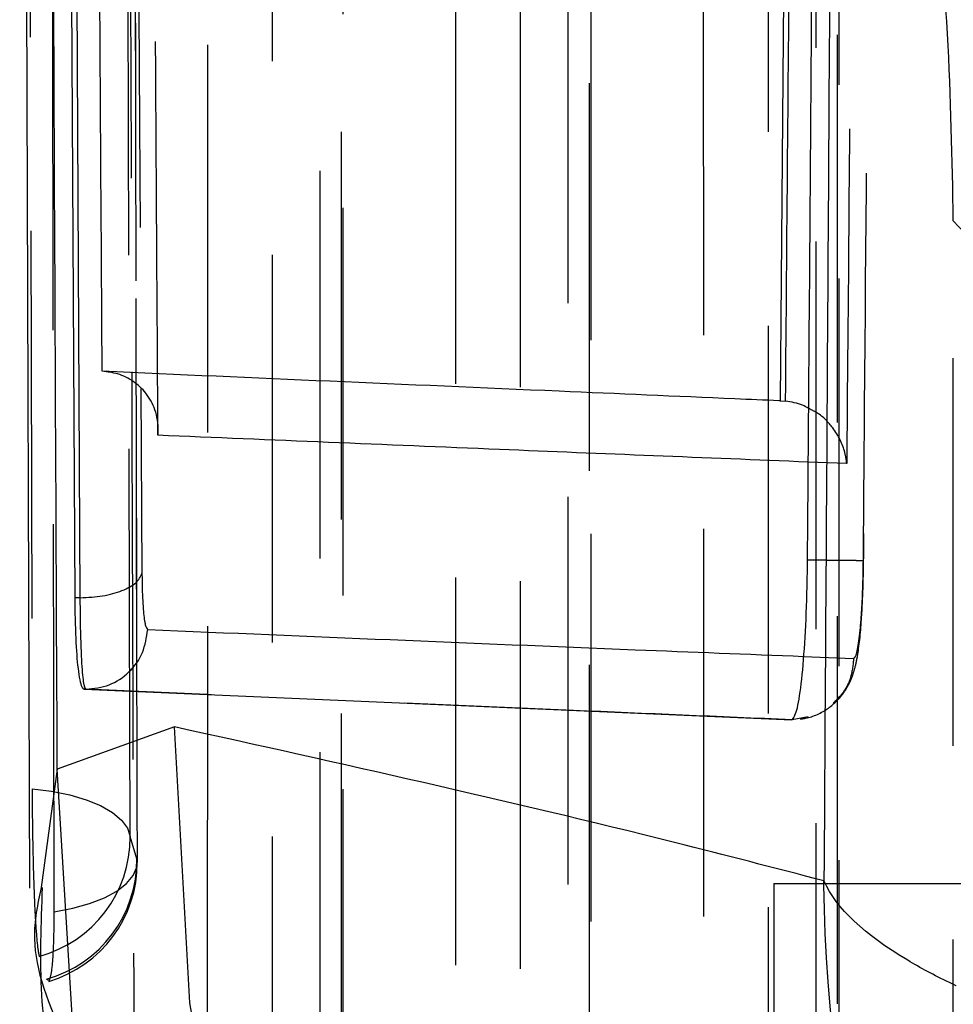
# Model space of a CAD drawing. Extents: x 49 to 390, y 18 to 272.
# Tile 24 of 36: x 360.76 to 363.82, y 238.5 to 241.72. Entities that reach past the tile are written whole.
import ezdxf

# ---------------------------------------------------------------- set-up
doc = ezdxf.new("R2010")
doc.units = 0
doc.linetypes.add('HIDDEN', pattern=[1.905, 1.27, -0.635])
doc.layers.get('0').update_dxf_attribs({"linetype": 'CONTINUOUS'})

msp = doc.modelspace()

# ---------------------------------------------------------------- linework, layer by layer
at = {"color": 7, "linetype": 'CONTINUOUS'}
for p, q in [((360.7561, 248.9282), (360.7882, 238.8765)), ((360.8925, 248.3042), (360.9365, 239.8282)), ((360.9548, 239.8282), (360.9097, 248.3042)), ((363.3026, 246.885), (363.2492, 240.4734)), ((363.2492, 240.4734), (363.2666, 240.4724)), ((361.2094, 240.3607), (361.2093, 240.3808)), ((360.9548, 239.8282), (360.9365, 239.8282)), ((360.9674, 239.5283), (363.2867, 239.4285)), ((360.9737, 239.5283), (360.9674, 239.5283)), ((363.2867, 239.4285), (363.2893, 239.4292)), ((361.2639, 239.4051), (360.8793, 239.2668)), ((363.2284, 238.8916), (365.8784, 238.8916)), ((363.2284, 238.8916), (363.2284, 235.0941))]:
    msp.add_line(p, q, dxfattribs=at)
at = {"color": 7, "linetype": 'HIDDEN'}
for p, q in [((363.8152, 235.5331), (363.8165, 241.0633)), ((363.4669, 240.2677), (363.3411, 240.2728)), ((363.3256, 239.6362), (363.4898, 239.6296)), ((363.2877, 239.4285), (363.2867, 239.4285)), ((363.3411, 239.4376), (363.2877, 239.4285)), ((363.2877, 239.4285), (363.2877, 239.4285)), ((361.1406, 238.9734), (361.1183, 239.0456)), ((360.8445, 238.5789), (360.8508, 238.5756))]:
    msp.add_line(p, q, dxfattribs=at)
at = {"color": 8, "linetype": 'CONTINUOUS'}
for p, q in [((361.1536, 240.5131), (361.1569, 239.908)), ((360.8793, 239.2668), (360.8269, 238.8786))]:
    msp.add_line(p, q, dxfattribs=at)
at = {"color": 7, "linetype": 'HIDDEN', "flags": 128}
for points in [[(360.7733, 248.6498), (360.775, 247.918), (360.7822, 244.9703), (360.7969, 239.2026)], [(361.1183, 239.0456), (361.1166, 239.7826), (361.11, 242.7306), (361.0977, 248.4938)], [(361.1228, 248.4281), (361.1241, 247.6911), (361.1295, 244.7431), (361.1406, 238.9734)], [(360.8693, 238.7996), (360.8681, 239.5251), (360.8634, 242.4728), (360.8548, 248.2536)], [(361.3718, 247.3551), (361.3717, 246.6183), (361.3715, 243.6709), (361.3711, 238.191)], [(361.741, 238.0522), (361.7411, 238.7891), (361.7413, 241.7364), (361.7416, 247.2163)], [(361.8101, 247.0692), (361.8101, 246.3324), (361.8099, 243.385), (361.8096, 237.9622)], [(361.8165, 237.9307), (361.8169, 244.3057), (361.8171, 247.0378)], [(361.5843, 237.7766), (361.5844, 238.5134), (361.5845, 241.4607), (361.5849, 246.8836)], [(362.1844, 245.6095), (362.1844, 244.8726), (362.1844, 241.9253), (362.1843, 237.1224)], [(362.5543, 236.9837), (362.5543, 237.7205), (362.5543, 240.6679), (362.5542, 245.4707)], [(362.6227, 245.3236), (362.6227, 244.5867), (362.6228, 241.6394), (362.6228, 236.8936)], [(362.6298, 236.8622), (362.6297, 242.7632), (362.6297, 245.2922)], [(362.3976, 236.708), (362.3976, 237.4448), (362.3975, 240.3922), (362.3974, 245.138)], [(362.9968, 243.8638), (362.9969, 243.127), (362.9972, 240.1796), (362.9977, 236.0538)], [(363.3676, 235.9152), (363.3675, 236.652), (363.3672, 239.5993), (363.3667, 243.7251)], [(363.4352, 243.5779), (363.4353, 242.8411), (363.4357, 239.8938), (363.4362, 235.8251)], [(363.4431, 235.7937), (363.4424, 241.2207), (363.4421, 243.5466)], [(363.211, 235.6394), (363.2109, 236.3763), (363.2105, 239.3236), (363.2099, 243.3923)], [(360.7969, 239.2026), (360.8604, 239.1948), (360.9201, 239.1827), (360.9742, 239.1667), (361.0213, 239.1471), (361.0602, 239.1246), (361.0898, 239.0998), (361.1094, 239.0732), (361.1183, 239.0456)], [(360.8693, 238.7996), (360.9299, 238.811), (360.9853, 238.8263), (361.0341, 238.8453), (361.0749, 238.8673), (361.1067, 238.8918), (361.1285, 238.9181), (361.14, 238.9455), (361.1406, 238.9734)]]:
    msp.add_lwpolyline(points, dxfattribs=at)
at = {"color": 8, "linetype": 'CONTINUOUS', "flags": 128}
for points in [[(361.3701, 238.1836), (361.3138, 238.5009), (361.2639, 239.4051)], [(360.9657, 238.1836), (360.9341, 238.3697), (360.8793, 239.2668)]]:
    msp.add_lwpolyline(points, dxfattribs=at)
at = {"color": 7, "linetype": 'HIDDEN'}
for centre, radius, start, end in [((367.6158, 244.3763), 5.0409, 221.0882, 273.4996), ((360.7143, 239.0432), 0.404, 285.2037, 0.3445), ((360.735, 238.9695), 0.4056, 285.6554, 0.5437), ((360.7357, 238.9604), 0.406, 286.6509, 0.1138)]:
    msp.add_arc(centre, radius, start, end, dxfattribs=at)
at = {"color": 7, "linetype": 'CONTINUOUS'}
for points, knots in [([(360.8793, 239.2668), (360.8705, 241.1739), (360.8553, 244.4634), (360.8414, 247.7542), (360.8355, 249.1373)], [0, 0, 0, 0, 0.5797188, 1, 1, 1, 1]), ([(361.0265, 240.5701), (361.026, 240.6381), (361.0226, 241.1974), (361.0076, 243.665), (360.9939, 246.0646), (360.9829, 247.9729)], [0, 0, 0, 0, 0.027574, 0.226656, 1, 1, 1, 1]), ([(363.4429, 247.4541), (363.4352, 246.0222), (363.42, 243.1711), (363.4015, 240.32), (363.3924, 238.9008)], [0, 0, 0, 0, 0.502233, 1, 1, 1, 1]), ([(363.3386, 239.9514), (363.3396, 240.0867), (363.3449, 240.7634), (363.3635, 243.2425), (363.3785, 245.5864), (363.3901, 247.389)], [0, 0, 0, 0, 0.054586, 0.272931, 1, 1, 1, 1]), ([(363.2666, 240.4724), (363.2666, 240.4727), (363.2755, 241.5422), (363.2946, 243.6797), (363.3104, 245.817), (363.3184, 246.8853), (363.3184, 246.8855)], [0, 0, 0, 0, 0.000156, 0.50028, 0.999922, 1, 1, 1, 1]), ([(361.2094, 240.3607), (361.2095, 240.3616), (361.2099, 240.3664), (361.2112, 240.3945), (361.2039, 240.4421), (361.1738, 240.4979), (361.1309, 240.5383), (361.0806, 240.5638), (361.0437, 240.5681), (361.0265, 240.5701)], [0, 0, 0, 0, 0.0087, 0.049175, 0.289077, 0.496528, 0.677747, 0.849966, 1, 1, 1, 1]), ([(363.2492, 240.4734), (363.2478, 240.4734), (363.1981, 240.4756), (362.9557, 240.486), (362.211, 240.5182), (361.5242, 240.5483), (361.0265, 240.5701)], [0, 0, 0, 0, 0.001869, 0.066123, 0.323139, 1, 1, 1, 1]), ([(363.3424, 240.4483), (363.3357, 240.4522), (363.3136, 240.465), (363.2858, 240.4694), (363.2666, 240.4724)], [0, 0, 0, 0, 0.3046147, 1, 1, 1, 1]), ([(363.2893, 239.4292), (363.2947, 239.4381), (363.3055, 239.4559), (363.3201, 239.5544), (363.3313, 239.6935), (363.3371, 239.8346), (363.3382, 239.9223), (363.3386, 239.9514)], [0, 0, 0, 0, 0.222623, 0.445235, 0.667639, 0.889676, 1, 1, 1, 1]), ([(360.9548, 239.8282), (360.9798, 239.8295), (361.0298, 239.8321), (361.0943, 239.8503), (361.1418, 239.8763), (361.1519, 239.8974), (361.1569, 239.908)], [0, 0, 0, 0, 0.249998, 0.499997, 0.749998, 1, 1, 1, 1]), ([(361.1569, 239.908), (361.1571, 239.8915), (361.1577, 239.8433), (361.1612, 239.7812), (361.1675, 239.7336), (361.173, 239.7273), (361.1758, 239.7242)], [0, 0, 0, 0, 0.156198, 0.457127, 0.72972, 1, 1, 1, 1]), ([(360.9365, 239.8282), (360.9373, 239.7819), (360.9388, 239.6894), (360.947, 239.5871), (360.9571, 239.5354), (360.9648, 239.5301), (360.9674, 239.5283)], [0, 0, 0, 0, 0.272322, 0.544632, 0.844593, 1, 1, 1, 1]), ([(360.9736, 239.5283), (360.9736, 239.5283), (360.9712, 239.5289), (360.9653, 239.5461), (360.9591, 239.6208), (360.9558, 239.7226), (360.9548, 239.8014), (360.9548, 239.8282), (360.9548, 239.8282)], [0, 0, 0, 0, 0.000102, 0.268587, 0.54176, 0.843412, 0.999893, 1, 1, 1, 1]), ([(360.9737, 239.5283), (360.9996, 239.5313), (361.0514, 239.5371), (361.1173, 239.5821), (361.1643, 239.6466), (361.172, 239.6983), (361.1758, 239.7242)], [0, 0, 0, 0, 0.25, 0.499998, 0.75, 1, 1, 1, 1]), ([(360.9738, 239.5283), (360.9737, 239.5283), (360.9737, 239.5283), (360.9736, 239.5283), (360.9736, 239.5283)], [0, 0, 0, 0, 0.9613311, 1, 1, 1, 1]), ([(363.3924, 238.9008), (363.2301, 238.9429), (362.5049, 239.1306), (361.8062, 239.2852), (361.2639, 239.4051)], [0, 0, 0, 0, 0.22378, 1, 1, 1, 1]), ([(360.8301, 238.8786), (360.8254, 238.7603), (360.816, 238.5229), (360.8538, 238.297), (360.8727, 238.1836)], [0, 0, 0, 0, 0.498058, 1, 1, 1, 1])]:
    msp.add_open_spline(points, degree=3, knots=knots, dxfattribs=at)
at = {"color": 7, "linetype": 'HIDDEN'}
for points, knots in [([(361.1418, 238.9612), (361.1396, 240.0554), (361.1332, 243.2065), (361.1281, 246.3576), (361.1248, 248.4146)], [0, 0, 0, 0, 0.3472187, 1, 1, 1, 1]), ([(361.0993, 248.1883), (361.105, 246.3665), (361.1156, 242.9637), (361.1267, 239.5599), (361.1318, 237.9784)], [0, 0, 0, 0, 0.535379, 1, 1, 1, 1]), ([(361.2093, 240.3808), (361.2086, 240.4969), (361.205, 241.1044), (361.1896, 243.7046), (361.1758, 246.1888), (361.1647, 248.1817)], [0, 0, 0, 0, 0.04466, 0.233595, 1, 1, 1, 1]), ([(361.1137, 248.0262), (361.1137, 248.0222), (361.1163, 247.527), (361.1289, 245.0667), (361.1422, 242.5662), (361.1533, 240.5571), (361.1536, 240.5131)], [0, 0, 0, 0, 0.001575, 0.197747, 0.982433, 1, 1, 1, 1]), ([(363.5216, 239.9491), (363.5227, 240.0844), (363.5282, 240.7611), (363.5477, 243.2402), (363.5634, 245.5841), (363.5755, 247.3866)], [0, 0, 0, 0, 0.0545865, 0.2729327, 1, 1, 1, 1]), ([(363.5221, 247.0788), (363.5137, 245.9458), (363.4967, 243.6754), (363.4769, 241.4051), (363.4669, 240.2677)], [0, 0, 0, 0, 0.4990478, 1, 1, 1, 1]), ([(363.8165, 241.0633), (363.8128, 241.2651), (363.8054, 241.6687), (363.7456, 242.3179), (363.657, 242.9069), (363.5448, 243.4059), (363.4631, 243.6031), (363.4213, 243.7038)], [0, 0, 0, 0, 0.197326, 0.394833, 0.589882, 0.790498, 1, 1, 1, 1]), ([(363.4669, 240.2677), (363.4669, 240.2684), (363.4658, 240.2806), (363.4589, 240.3206), (363.4307, 240.3784), (363.3847, 240.4277), (363.3514, 240.4439), (363.3424, 240.4483)], [0, 0, 0, 0, 0.010019, 0.180541, 0.590879, 0.889189, 1, 1, 1, 1]), ([(363.314, 239.4312), (363.3201, 239.4318), (363.3522, 239.4355), (363.4078, 239.4619), (363.4576, 239.512), (363.4826, 239.5609), (363.4947, 239.5987), (363.5063, 239.6535), (363.5156, 239.7424), (363.5224, 239.8883), (363.5229, 239.9862), (363.5232, 240.0391)], [0, 0, 0, 0, 0.024447, 0.130387, 0.225437, 0.297311, 0.346887, 0.433307, 0.6387, 0.804829, 1, 1, 1, 1]), ([(363.5216, 239.9491), (363.522, 239.9492), (363.5229, 239.9493), (363.5131, 239.9495), (363.4956, 239.9498), (363.4704, 239.9501), (363.4387, 239.9505), (363.4019, 239.9508), (363.3677, 239.9512), (363.3462, 239.9513), (363.3386, 239.9514)], [0, 0, 0, 0, 0.132519, 0.265029, 0.397556, 0.530068, 0.66259, 0.795105, 0.927623, 1, 1, 1, 1]), ([(363.4898, 239.6296), (363.492, 239.6311), (363.4974, 239.6349), (363.5059, 239.6731), (363.5139, 239.7453), (363.5197, 239.8411), (363.521, 239.9132), (363.5216, 239.9491)], [0, 0, 0, 0, 0.141849, 0.356457, 0.570481, 0.785872, 1, 1, 1, 1]), ([(363.4898, 239.6296), (363.4877, 239.609), (363.484, 239.5719), (363.4604, 239.5201), (363.4354, 239.4954), (363.4221, 239.4822)], [0, 0, 0, 0, 0.371019, 0.665541, 1, 1, 1, 1]), ([(363.2877, 239.4285), (363.0484, 239.4386), (362.2661, 239.4719), (361.5032, 239.5052), (360.9737, 239.5283)], [0, 0, 0, 0, 0.305926, 1, 1, 1, 1]), ([(363.2893, 239.4292), (363.2888, 239.4288), (363.2882, 239.4284), (363.2877, 239.4285), (363.2877, 239.4285)], [0, 0, 0, 0, 0.997781, 1, 1, 1, 1]), ([(360.7969, 239.2026), (360.7971, 239.167), (360.7975, 239.0897), (360.7999, 238.9606), (360.804, 238.8348), (360.8097, 238.7324), (360.8154, 238.6747), (360.8191, 238.6585), (360.8203, 238.6533)], [0, 0, 0, 0, 0.160467, 0.348324, 0.536016, 0.723285, 0.910089, 1, 1, 1, 1]), ([(360.8269, 238.8786), (360.8148, 238.8247), (360.7619, 238.5876), (360.9706, 238.2439), (361.1318, 237.9784)], [0, 0, 0, 0, 0.227466, 1, 1, 1, 1]), ([(367.5569, 237.8707), (367.0614, 237.9109), (366.0148, 237.9957), (364.9115, 238.1999), (364.1999, 238.3997), (363.8606, 238.5342), (363.5523, 238.6993), (363.4317, 238.8128), (363.3928, 238.8999), (363.3924, 238.9008)], [0, 0, 0, 0, 0.229474, 0.484643, 0.616644, 0.748655, 0.804952, 0.997797, 1, 1, 1, 1]), ([(367.1616, 233.9628), (366.6805, 234.1453), (365.6644, 234.5308), (364.6387, 235.5011), (364.0041, 236.4619), (363.717, 237.1127), (363.4731, 237.9154), (363.397, 238.4692), (363.3924, 238.896), (363.3924, 238.9008)], [0, 0, 0, 0, 0.229485, 0.484654, 0.61668, 0.748717, 0.804956, 0.997796, 1, 1, 1, 1]), ([(360.8537, 238.574), (360.8566, 238.5837), (360.8624, 238.6032), (360.868, 238.6846), (360.8693, 238.7585), (360.8693, 238.799), (360.8693, 238.7996)], [0, 0, 0, 0, 0.330904, 0.662536, 0.994984, 1, 1, 1, 1])]:
    msp.add_open_spline(points, degree=3, knots=knots, dxfattribs=at)
at = {"color": 8, "linetype": 'CONTINUOUS'}
for points, knots in [([(363.3411, 240.2728), (363.0029, 240.2864), (362.2855, 240.3153), (361.5815, 240.345), (361.2094, 240.3607)], [0, 0, 0, 0, 0.471479, 1, 1, 1, 1]), ([(361.1758, 239.7242), (361.7051, 239.702), (362.4142, 239.6722), (363.1412, 239.6434), (363.3256, 239.6362)], [0, 0, 0, 0, 0.746449, 1, 1, 1, 1])]:
    msp.add_open_spline(points, degree=3, knots=knots, dxfattribs=at)

doc.saveas('drawing.dxf')
